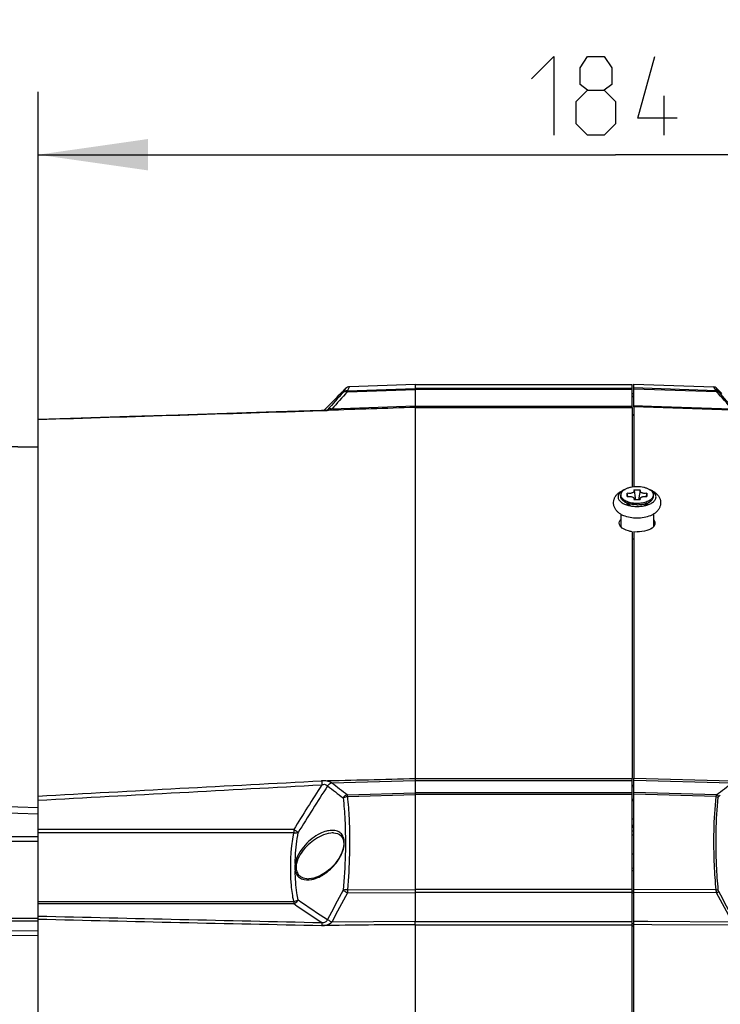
# Model space of a CAD drawing. Header units: millimetres. Extents: x 0 to 420, y 0 to 297.
# Tile 213 of 256: x 243 to 265, y 228 to 259. Entities that reach past the tile are written whole.
import ezdxf

# ---------------------------------------------------------------- set-up
doc = ezdxf.new("R2010")
doc.units = ezdxf.units.MM
doc.header["$LTSCALE"] = 23.1
doc.header["$PDMODE"] = 3
doc.header["$PDSIZE"] = 0.3125
doc.layers.get('0').update_dxf_attribs({"linetype": 'CONTINUOUS'})
doc.layers.get('Defpoints').update_dxf_attribs({"linetype": 'CONTINUOUS'})
for name, color, linetype in [('02___PRT_ALL_AXES', 7, 'CONTINUOUS'), ('AXES', 7, 'CONTINUOUS'), ('DIM_PILOTEES', 7, 'CONTINUOUS')]:
    doc.layers.add(name, color=color, linetype=linetype)
doc.styles.get("Standard").update_dxf_attribs({"font": 'txt', "width": 0.7})
doc.dimstyles.new('DIMSTYLE_3', dxfattribs={"dimtxt": 2.5, "dimasz": 3.5, "dimexe": 2, "dimexo": 0, "dimtad": 1, "dimdec": 0, "dimlfac": 5, "dimdsep": 46, "dimtxsty": 'Standard', "dimblk": '_FILLED', "dimblk1": '_FILLED', "dimblk2": '_FILLED', "dimcen": 0.09, "dimazin": 2, "dimtp": 0.5, "dimtm": 0.5, "dimtfac": 1, "dimtdec": 0, "dimtofl": 0, "dimtmove": 0, "dimatfit": 3, "dimldrblk": '_FILLED', "dimfxl": 0, "dimtolj": 1, "dimarcsym": 0})
doc.dimstyles.new('DIMSTYLE_9', dxfattribs={"dimtxt": 2.5, "dimasz": 3.5, "dimexe": 2, "dimexo": 0, "dimgap": 2.5, "dimtad": 1, "dimdsep": 46, "dimtxsty": 'Standard', "dimblk": '_FILLED', "dimblk1": '_FILLED', "dimblk2": '_FILLED', "dimcen": 0.09, "dimazin": 2, "dimtp": 0.5, "dimtm": 0.5, "dimtfac": 1, "dimtofl": 0, "dimtmove": 0, "dimatfit": 3, "dimldrblk": '_FILLED', "dimfxl": 0, "dimtolj": 1, "dimarcsym": 0})

# ---------------------------------------------------------------- blocks, each defined once
blk = doc.blocks.new('_FILLED')
at = {"color": 0, "linetype": 'ByBlock'}
blk.add_solid([(0, 0), (-1, 0.1429), (-1, -0.1429)], dxfattribs=at)
blk = doc.blocks.new('*D7')
at = {"layer": 'DIM_PILOTEES', "color": 2, "linetype": 'Continuous'}
for p, q in [((237.358, 221.862), (237.358, 264.066)), ((280.48, 226.199), (280.48, 264.066)), ((237.358, 262.066), (258.919, 262.066)), ((280.48, 262.066), (258.919, 262.066))]:
    blk.add_line(p, q, dxfattribs=at)
at = {"layer": 'DIM_PILOTEES', "color": 2, "linetype": 'Continuous', "xscale": 3.5, "yscale": 3.5, "zscale": 3.5, "rotation": 180}
blk.add_blockref('_FILLED', (237.358, 262.066), dxfattribs=at)
at = {"layer": 'DIM_PILOTEES', "color": 2, "linetype": 'Continuous', "xscale": 3.5, "yscale": 3.5, "zscale": 3.5}
blk.add_blockref('_FILLED', (280.48, 262.066), dxfattribs=at)
at = {"layer": 'DIM_PILOTEES', "color": 2, "linetype": 'Continuous', "insert": (258.919, 265.191), "char_height": 2.5, "width": 8.03571, "attachment_point": 2, "line_spacing_factor": 0.9}
blk.add_mtext('{\\ftxt;\\W0.0001;\\H0.0001;\\~}{\\ftxt;\\W2.1428571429;\\H2.5; }{\\ftxt;\\W0.0001;\\H0.0001;\\~}', dxfattribs=at)
blk = doc.blocks.new('*D8')
at = {"layer": 'DIM_PILOTEES', "color": 2, "linetype": 'Continuous'}
for p, q in [((243.739, 246.623), (243.739, 257.046)), ((280.489, 226.199), (280.489, 257.046)), ((243.739, 255.046), (262.114, 255.046)), ((280.489, 255.046), (262.114, 255.046))]:
    blk.add_line(p, q, dxfattribs=at)
at = {"layer": 'DIM_PILOTEES', "color": 2, "linetype": 'Continuous', "xscale": 3.5, "yscale": 3.5, "zscale": 3.5, "rotation": 180}
blk.add_blockref('_FILLED', (243.739, 255.046), dxfattribs=at)
at = {"layer": 'DIM_PILOTEES', "color": 2, "linetype": 'Continuous', "xscale": 3.5, "yscale": 3.5, "zscale": 3.5}
blk.add_blockref('_FILLED', (280.489, 255.046), dxfattribs=at)
at = {"layer": 'DIM_PILOTEES', "color": 2, "linetype": 'Continuous', "insert": (262.114, 258.171), "char_height": 2.5, "width": 8.03571, "attachment_point": 2, "line_spacing_factor": 0.9}
blk.add_mtext('{\\ftxt;\\W0.0001;\\H0.0001;\\~}{\\ftxt;\\W2.1428571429;\\H2.5; }{\\ftxt;\\W0.0001;\\H0.0001;\\~}', dxfattribs=at)
blk = doc.blocks.new('*D16')
at = {"layer": 'Defpoints', "color": 0, "linetype": 'Continuous'}
for p in [(226.593, 260.628), (261.739, 218.743), (214.387, 191.405), (309.09, 191.405)]:
    blk.add_point(p, dxfattribs=at)
at = {"layer": 'DIM_PILOTEES', "color": 0, "linetype": 'Continuous', "lineweight": -2}
for p, q in [((214.387, 191.405), (216.119, 192.405)), ((309.09, 191.405), (310.822, 190.405))]:
    blk.add_line(p, q, dxfattribs=at)
blk.add_arc((261.739, 218.743), 54.677, 333.6683, 206.3317, dxfattribs=at)
at = {"layer": 'DIM_PILOTEES', "color": 0, "linetype": 'Continuous', "lineweight": -2, "xscale": 3.5, "yscale": 3.5, "zscale": 3.5}
for p, rotation in [((214.387, 191.405), 298.1658643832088), ((309.09, 191.405), 241.8341356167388)]:
    blk.add_blockref('_FILLED', p, dxfattribs=dict(at, rotation=rotation))
at = {"layer": 'DIM_PILOTEES', "color": 0, "linetype": 'Continuous', "insert": (267.785, 278.951), "char_height": 2.5, "width": 24.82143, "attachment_point": 2, "rotation": 354.2651, "line_spacing_factor": 0.9}
blk.add_mtext('\\A1;{\\ftxt;\\W0.0001;\\H0.0001;\\~}{\\ftxt;\\W3.5952380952;\\H2.5; }{\\ftxt;\\W0.0001;\\H0.0001;\\~}{\\ftxt;\\W0.0001;\\H0.0001;\\~}{\\ftxt;\\W2.3571428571;\\H2.5; }{\\ftxt;\\W0.0001;\\H0.0001;\\~}{\\ftxt;\\W0.0001;\\H0.0001;\\~}{\\ftxt;\\W0.6666666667;\\H2.5; }{\\ftxt;\\W0.0001;\\H0.0001;\\~}', dxfattribs=at)

msp = doc.modelspace()

# ---------------------------------------------------------------- linework, layer by layer
at = {"color": 7, "linetype": 'Continuous'}
for p, q in [((253.446, 247.4806), (253.5176, 247.6022)), ((253.446, 247.4806), (253.4832, 247.5432)), ((253.4824, 247.5669), (253.4479, 247.5315)), ((253.5175, 247.6019), (253.518, 247.6026)), ((253.5805, 247.5374), (253.652, 247.6606)), ((253.5805, 247.5374), (255.7388, 247.6094)), ((253.5805, 247.5032), (255.7388, 247.5752)), ((255.7388, 247.7335), (253.652, 247.6606)), ((253.652, 247.66), (253.6524, 247.6606)), ((255.7388, 247.7335), (255.7388, 247.6094)), ((262.6388, 247.6094), (255.7388, 247.6094)), ((262.6388, 247.5753), (255.7388, 247.5752)), ((255.7388, 247.5752), (255.7388, 247.0412)), ((262.6388, 247.0059), (262.6388, 247.7335)), ((262.6989, 247.0209), (262.6989, 247.7489)), ((262.6989, 247.7489), (265.2443, 247.66)), ((265.3162, 247.5368), (262.6989, 247.6241)), ((265.3311, 247.5021), (262.6989, 247.59)), ((265.2449, 247.6589), (265.2443, 247.66)), ((265.3162, 247.5368), (265.2443, 247.66)), ((265.2629, 247.6279), (265.2574, 247.6375)), ((265.2784, 247.6014), (265.2629, 247.6279)), ((265.3834, 247.5084), (265.3115, 247.6307)), ((265.4989, 247.4433), (265.3115, 247.6307)), ((262.6388, 247.4434), (262.6989, 247.4434)), ((262.6989, 247.4413), (262.6388, 247.4413)), ((262.6989, 247.4344), (262.6388, 247.4397)), ((262.6989, 247.434), (262.6388, 247.4393)), ((262.6989, 247.3573), (262.6388, 247.3623)), ((262.6989, 247.3334), (262.6388, 247.3384)), ((252.7617, 246.9046), (252.761, 246.9038)), ((252.9447, 246.9106), (252.7612, 246.9044)), ((252.8073, 246.9065), (252.7619, 246.9049)), ((252.834, 246.9078), (252.8767, 246.9508)), ((252.8767, 246.9508), (252.8948, 246.9689)), ((252.9421, 246.9207), (252.951, 246.9287)), ((252.9431, 246.9207), (252.9427, 246.9204)), ((255.7388, 247.0412), (253.0852, 246.9512)), ((255.7388, 247.0412), (262.6388, 247.0412)), ((255.7388, 247.0059), (255.7388, 235.2028)), ((255.7388, 247.0059), (262.6388, 247.0059)), ((263.2567, 247.0372), (262.6989, 247.0561)), ((265.8088, 246.9154), (262.6989, 247.0209)), ((265.8088, 246.9507), (263.2567, 247.0372)), ((243.7388, 190.8632), (243.7388, 246.6236)), ((262.6388, 246.7832), (262.6989, 246.7781)), ((262.6388, 246.7586), (262.6989, 246.7535)), ((243.7388, 245.7435), (241.9835, 245.7721)), ((241.9838, 245.7709), (243.7388, 245.7424)), ((262.6966, 244.3786), (262.901, 244.3786)), ((262.7049, 244.3586), (262.7417, 244.1328)), ((262.8928, 244.3586), (262.856, 244.1328)), ((262.2788, 244.1699), (262.2788, 244.2219)), ((262.4854, 244.1708), (262.4854, 244.273)), ((262.5001, 244.1728), (262.4854, 244.273)), ((262.901, 244.0652), (262.6966, 244.0652)), ((262.7049, 244.0986), (262.7103, 244.0652)), ((262.8928, 244.0986), (262.8873, 244.0652)), ((263.0976, 244.1728), (263.1122, 244.273)), ((263.1122, 244.273), (263.1122, 244.1708)), ((263.3188, 244.1699), (263.3188, 244.2219)), ((262.5539, 243.8928), (262.3743, 244.0198)), ((263.0438, 243.8928), (263.2234, 244.0198)), ((262.2788, 243.6088), (262.2788, 243.2147)), ((263.3188, 243.6089), (263.3188, 243.2094)), ((253.0852, 235.0638), (255.7388, 235.1374)), ((255.7388, 235.2028), (262.6388, 235.2027)), ((255.7388, 235.1374), (255.7388, 234.744)), ((255.7388, 235.1374), (262.6388, 235.1374)), ((262.6388, 225.8005), (262.6388, 235.2027)), ((262.6388, 234.9865), (262.6989, 234.9823)), ((262.6989, 225.8036), (262.6989, 235.2149)), ((262.6989, 235.2149), (265.8088, 235.1288)), ((262.6989, 235.1497), (265.8088, 235.0633)), ((253.5805, 234.6832), (255.7388, 234.744)), ((253.5805, 234.6253), (255.7388, 234.6861)), ((262.6388, 234.7439), (255.7388, 234.744)), ((262.6388, 234.6862), (255.7388, 234.6861)), ((255.7388, 234.6861), (255.7388, 231.6667)), ((262.6388, 234.9406), (262.6989, 234.9364)), ((265.3311, 234.6823), (262.6989, 234.7563)), ((265.3162, 234.6247), (262.6989, 234.6986)), ((265.3984, 234.6307), (265.4475, 234.668)), ((265.3984, 234.6307), (265.4475, 234.6679)), ((262.6989, 234.5273), (262.6388, 234.5315)), ((262.6989, 234.4866), (262.6388, 234.4908)), ((243.7388, 234.267), (241.9838, 234.3171)), ((243.7388, 234.0689), (241.9838, 234.1186)), ((262.6388, 233.9193), (262.6989, 233.9167)), ((262.6388, 233.7184), (262.6989, 233.7158)), ((251.8729, 233.5729), (243.7388, 233.5729)), ((251.8729, 233.4751), (243.7388, 233.4751)), ((251.8729, 233.5729), (251.8729, 233.4751)), ((253.1435, 233.4679), (253.143, 233.4679)), ((262.6989, 233.6577), (262.6388, 233.6577)), ((262.6989, 233.6395), (262.6388, 233.6395)), ((262.6989, 233.394), (262.6388, 233.394)), ((241.9838, 233.3532), (243.7388, 233.3532)), ((241.9838, 233.2079), (243.7388, 233.2079)), ((262.6989, 232.7907), (262.6388, 232.7907)), ((262.6989, 232.3404), (262.6388, 232.343)), ((262.6989, 232.2607), (262.6388, 232.2634)), ((252.356, 232.012), (252.3567, 232.012)), ((253.5805, 231.6555), (255.7388, 231.6667)), ((253.5805, 231.5634), (255.7388, 231.5747)), ((262.6388, 231.6666), (255.7388, 231.6667)), ((262.6388, 231.5748), (255.7388, 231.5747)), ((255.7388, 231.5747), (255.7388, 230.6472)), ((262.6982, 231.6141), (262.6388, 231.6149)), ((262.6986, 231.5495), (262.6388, 231.5503)), ((265.3162, 231.6554), (262.6989, 231.6689)), ((265.3311, 231.5632), (262.6989, 231.5771)), ((243.7388, 231.2816), (251.8729, 231.2816)), ((243.7388, 231.2188), (251.8729, 231.2188)), ((251.8729, 231.2816), (251.8729, 231.2188)), ((241.9838, 230.7604), (243.7388, 230.7604)), ((241.9838, 230.6673), (243.7388, 230.6673)), ((255.7388, 230.6472), (253.0852, 230.6308)), ((255.7388, 230.6473), (262.6388, 230.6472)), ((262.6388, 230.586), (262.6989, 230.5851)), ((263.1393, 230.6471), (262.6989, 230.6498)), ((265.825, 230.6306), (263.1393, 230.6471)), ((241.9838, 230.3426), (243.7388, 230.3637)), ((255.7388, 230.5465), (262.6388, 230.5466)), ((255.7388, 230.5465), (255.7388, 225.4484)), ((262.6388, 230.5155), (262.6989, 230.5145)), ((263.2677, 230.5458), (262.6989, 230.5494)), ((265.866, 230.5297), (263.2677, 230.5458)), ((241.9838, 230.1973), (243.7388, 230.2187))]:
    msp.add_line(p, q, dxfattribs=at)
for points in [[(253.4832, 247.5432), (253.5067, 247.5837), (253.5175, 247.6019)], [(253.652, 247.6606), (253.6197, 247.6568), (253.584, 247.6461), (253.5509, 247.629), (253.5216, 247.6061), (253.5176, 247.6022)], [(253.5805, 247.5374), (253.6177, 247.6), (253.6411, 247.6418), (253.652, 247.66)], [(265.3162, 247.5368), (265.3015, 247.5621), (265.2888, 247.5836)], [(252.7619, 246.9047), (251.3175, 246.86), (249.7494, 246.8113), (248.1921, 246.7629), (246.6458, 246.7147), (245.1104, 246.6667), (243.7388, 246.6236)], [(252.9443, 246.9216), (252.9444, 246.9216), (252.9435, 246.9212), (252.9379, 246.9193), (252.9239, 246.916), (252.902, 246.9128), (252.8741, 246.9101), (252.8418, 246.9081), (252.8073, 246.9065)], [(253.143, 233.4679), (253.1975, 233.4643), (253.27, 233.4479), (253.3314, 233.4189), (253.3812, 233.3782), (253.4196, 233.3264), (253.446, 233.2658), (253.461, 233.1964), (253.4646, 233.1187), (253.4565, 233.0339), (253.436, 232.942), (253.4037, 232.8469), (253.3604, 232.7509), (253.3074, 232.6562), (253.2458, 232.5642), (253.1765, 232.4759), (253.1005, 232.3924), (253.0179, 232.314), (252.9295, 232.2416), (252.834, 232.1753), (252.7276, 232.1146)], [(252.7276, 232.1146), (252.6849, 232.094), (252.5984, 232.0588), (252.5144, 232.0334), (252.4348, 232.0179), (252.3566, 232.012)]]:
    msp.add_lwpolyline(points, dxfattribs=at)
for centre, radius, start, end in [((195.3863, 304.0662), 81.039, 315.205545, 315.780726), ((277.8459, 225.2306), 32.9375, 137.45192, 138.74201), ((265.2408, 247.56), 0.1, 45, 88), ((241.1172, 225.3396), 32.8251, 41.17436, 42.46712), ((241.2361, 225.3803), 32.7519, 41.16519, 42.46104), ((277.6078, 225.3123), 32.7907, 137.46376, 138.75937), ((252.8784, 246.9923), 0.0966, 312.12544, 318.75386), ((254.2926, 242.7578), 8.5602, 8.7847, 9.24288), ((271.3051, 242.7578), 8.5602, 170.75712, 171.2153), ((262.5593, 243.9101), 0.0805, 180.01944, 187.37156), ((262.7987, 244.9952), 1.0333, 266.00099, 270.00546), ((262.7989, 244.9952), 1.0333, 269.99454, 273.99901), ((263.0383, 243.9101), 0.0805, 352.62844, 359.98056), ((315.8617, 194.3641), 75.0459, 147.217764, 148.502401), ((316.2974, 193.9518), 75.4635, 147.080163, 148.412739), ((287.4839, 236.9412), 34.77, 182.98461, 183.20446), ((269.5326, 255.8482), 26.6668, 231.55171, 232.89747), ((269.6036, 256.0491), 26.7066, 231.79207, 233.13218), ((249.3536, 255.9227), 26.5789, 306.95132, 308.29545), ((252.0538, 233.3578), 1.4367, 301.04731, 305.14051), ((252.2768, 232.8409), 0.8712, 281.20366, 285.31139), ((252.2493, 232.9415), 0.9754, 285.3115, 289.23355), ((252.1136, 233.2585), 1.3207, 296.95866, 301.04879), ((301.6436, 205.5435), 54.8111, 151.56292, 152.66948), ((301.682, 205.4174), 54.7483, 151.47334, 152.57841), ((259.0884, 231.6095), 5.5081, 179.5209, 180.4791), ((271.5745, 231.6207), 15.8346, 179.83346, 180.16654), ((265.8012, 231.6889), 0.4865, 191.05733, 194.9712), ((217.2589, 205.5093), 54.6786, 27.35078, 28.45656), ((217.2778, 205.572), 54.7104, 27.30503, 28.41182), ((278.084, 269.0714), 46.0417, 235.29919, 236.6433), ((278.3808, 269.7423), 46.5866, 235.53046, 236.91637), ((240.2103, 230.5969), 15.5274, 359.81418, 0.18582)]:
    msp.add_arc(centre, radius, start, end, dxfattribs=at)
for points in [[(253.5805, 247.5374), (253.5318, 247.5363), (253.4806, 247.5148), (253.446, 247.4807)], [(265.3162, 247.5368), (265.3405, 247.5362), (265.3661, 247.5255), (265.3834, 247.5084)], [(243.7388, 246.623), (246.7463, 246.7173), (249.7537, 246.8115), (252.7612, 246.9044)], [(255.7388, 247.0059), (254.8074, 246.9744), (253.8761, 246.9426), (252.9447, 246.9106)], [(253.0328, 246.9296), (253.0509, 246.9348), (253.0688, 246.9418), (253.0852, 246.9512)], [(243.7388, 234.5091), (246.7485, 234.6733), (249.7582, 234.836), (252.768, 234.9976)], [(252.951, 234.9635), (252.981, 235.0106), (253.031, 235.0502), (253.0852, 235.0638)], [(253.5805, 234.6832), (253.5259, 234.6685), (253.4752, 234.6283), (253.446, 234.5799)], [(265.3311, 234.6823), (265.3585, 234.6752), (265.3835, 234.6547), (265.3984, 234.6307)], [(265.3162, 234.6247), (265.3397, 234.6227), (265.3639, 234.6155), (265.3834, 234.6021)], [(265.3834, 234.6021), (265.3844, 234.6112), (265.3908, 234.6262), (265.3997, 234.6242)], [(253.08, 233.5498), (253.0452, 233.5488), (253.0104, 233.5448), (252.9761, 233.5386)], [(251.9605, 232.2722), (251.9476, 232.2704), (251.9289, 232.2674), (251.9254, 232.2548)], [(252.5706, 232.0205), (252.6191, 232.0374), (252.6665, 232.058), (252.7123, 232.0812)], [(265.3162, 231.6554), (265.3283, 231.6562), (265.3405, 231.6562), (265.3526, 231.6552)], [(265.3237, 231.5956), (265.3198, 231.6153), (265.3172, 231.6353), (265.3162, 231.6554)], [(265.3526, 231.6552), (265.363, 231.6543), (265.3734, 231.6527), (265.3834, 231.6497)], [(265.3984, 231.6035), (265.3907, 231.6177), (265.3849, 231.6336), (265.3834, 231.6497)], [(243.7388, 230.8216), (246.7485, 230.752), (249.7583, 230.683), (252.768, 230.6144)]]:
    msp.add_open_spline(points, degree=3, dxfattribs=at)
for points, knots in [([(253.446, 247.4807), (253.4539, 247.488), (253.4935, 247.5143), (253.5457, 247.5124), (253.5805, 247.5032)], [0, 0, 0, 0, 0.2301575, 1, 1, 1, 1]), ([(253.5805, 247.5032), (253.5804, 247.5073), (253.5803, 247.5187), (253.58, 247.5301), (253.5805, 247.5374)], [0, 0, 0, 0, 0.3602353, 1, 1, 1, 1]), ([(255.74, 247.6094), (255.74, 247.6079), (255.7364, 247.5968), (255.74, 247.5851), (255.74, 247.5752)], [0, 0, 0, 0, 0.1385231, 1, 1, 1, 1]), ([(265.3311, 247.5021), (265.3293, 247.5062), (265.3242, 247.5177), (265.3187, 247.5291), (265.3162, 247.5368)], [0, 0, 0, 0, 0.3584859, 1, 1, 1, 1]), ([(265.3311, 247.5021), (265.3375, 247.5039), (265.3601, 247.5083), (265.3861, 247.5021), (265.3984, 247.4908)], [0, 0, 0, 0, 0.2822565, 1, 1, 1, 1]), ([(265.3984, 247.4908), (265.3965, 247.4928), (265.3915, 247.4986), (265.3859, 247.5041), (265.3834, 247.5084)], [0, 0, 0, 0, 0.3520845, 1, 1, 1, 1]), ([(252.7613, 246.9045), (252.785, 246.9053), (252.8756, 246.9089), (252.9682, 246.9109), (253.0328, 246.9296)], [0, 0, 0, 0, 0.2602375, 1, 1, 1, 1]), ([(253.0852, 246.9512), (253.0726, 246.9546), (253.0272, 246.9631), (252.9758, 246.9508), (252.951, 246.9287)], [0, 0, 0, 0, 0.2810681, 1, 1, 1, 1]), ([(255.7377, 247.0412), (255.7377, 247.0368), (255.7395, 247.025), (255.7379, 247.0132), (255.7377, 247.0059)], [0, 0, 0, 0, 0.3802082, 1, 1, 1, 1]), ([(262.7988, 243.4807), (262.7244, 243.4807), (262.5792, 243.4933), (262.4064, 243.5419), (262.2844, 243.6023), (262.2045, 243.6576), (262.1366, 243.725), (262.0844, 243.8048), (262.0525, 243.8953), (262.0451, 243.9915), (262.0634, 244.086), (262.1046, 244.1724), (262.1641, 244.2469), (262.2375, 244.309), (262.3218, 244.3595), (262.3829, 244.3857), (262.4147, 244.3973)], [0, 0, 0, 0, 0.1406804, 0.2736685, 0.3363822, 0.3970222, 0.4565463, 0.5159428, 0.5757432, 0.6358756, 0.6959114, 0.7555234, 0.814881, 0.8747612, 0.9361978, 1, 1, 1, 1]), ([(262.3709, 244.3693), (262.3448, 244.3562), (262.2976, 244.3281), (262.2403, 244.2762), (262.2035, 244.2184), (262.1948, 244.1761), (262.1948, 244.1561)], [0, 0, 0, 0, 0.3024498, 0.5653128, 0.7933012, 1, 1, 1, 1]), ([(262.4146, 244.3971), (262.3944, 244.386), (262.3577, 244.3623), (262.3136, 244.3194), (262.2855, 244.2722), (262.2788, 244.2381), (262.2788, 244.2219)], [0, 0, 0, 0, 0.2994087, 0.5610766, 0.7902747, 1, 1, 1, 1]), ([(262.7988, 244.4819), (262.7285, 244.4819), (262.625, 244.4717), (262.4974, 244.436), (262.4404, 244.4112), (262.4146, 244.3971)], [0, 0, 0, 0, 0.5321938, 0.7776926, 1, 1, 1, 1]), ([(262.7049, 244.3586), (262.706, 244.3518), (262.7045, 244.3367), (262.6914, 244.3163), (262.6695, 244.2989), (262.6403, 244.2848), (262.6053, 244.2746), (262.5531, 244.2669), (262.5122, 244.2684), (262.4854, 244.273)], [0, 0, 0, 0, 0.078804, 0.1665019, 0.2715169, 0.395713, 0.5365123, 0.6887491, 1, 1, 1, 1]), ([(262.6966, 244.3786), (262.6977, 244.377), (262.7015, 244.3708), (262.704, 244.3639), (262.7049, 244.3586)], [0, 0, 0, 0, 0.2634936, 1, 1, 1, 1]), ([(263.183, 244.3971), (263.1572, 244.4112), (263.1002, 244.436), (262.9726, 244.4717), (262.8692, 244.4819), (262.7988, 244.4819)], [0, 0, 0, 0, 0.2223183, 0.4678192, 1, 1, 1, 1]), ([(263.1829, 244.3973), (263.2147, 244.3858), (263.2758, 244.3596), (263.3601, 244.309), (263.4335, 244.247), (263.4931, 244.1724), (263.5343, 244.0861), (263.5525, 243.9916), (263.5452, 243.8954), (263.5133, 243.8049), (263.4611, 243.725), (263.3932, 243.6576), (263.3133, 243.6023), (263.1913, 243.5419), (263.0185, 243.4933), (262.8733, 243.4807), (262.7988, 243.4807)], [0, 0, 0, 0, 0.0637998, 0.1252312, 0.1851042, 0.2444533, 0.3040584, 0.3640885, 0.4242212, 0.4840296, 0.5434348, 0.6029664, 0.6636099, 0.7263269, 0.8593188, 1, 1, 1, 1]), ([(263.1122, 244.273), (263.0855, 244.2684), (263.0446, 244.2669), (262.9924, 244.2746), (262.9573, 244.2848), (262.9281, 244.2989), (262.9063, 244.3163), (262.8931, 244.3367), (262.8917, 244.3518), (262.8928, 244.3586)], [0, 0, 0, 0, 0.3112509, 0.4634877, 0.604287, 0.7284831, 0.8334981, 0.921196, 1, 1, 1, 1]), ([(262.8928, 244.3586), (262.8931, 244.3603), (262.8947, 244.3674), (262.898, 244.374), (262.901, 244.3786)], [0, 0, 0, 0, 0.2398314, 1, 1, 1, 1]), ([(263.3188, 244.2219), (263.3188, 244.2381), (263.3122, 244.2722), (263.2841, 244.3194), (263.2399, 244.3623), (263.2033, 244.386), (263.183, 244.3971)], [0, 0, 0, 0, 0.2097136, 0.4389068, 0.7005793, 1, 1, 1, 1]), ([(263.4029, 244.1561), (263.4029, 244.1761), (263.3941, 244.2184), (263.3574, 244.2762), (263.3001, 244.3281), (263.2529, 244.3562), (263.2268, 244.3693)], [0, 0, 0, 0, 0.2066988, 0.4346872, 0.6975502, 1, 1, 1, 1]), ([(262.1948, 244.1561), (262.1948, 244.1405), (262.1999, 244.1081), (262.2223, 244.0619), (262.2583, 244.0187), (262.2887, 243.9937), (262.3056, 243.9817)], [0, 0, 0, 0, 0.2186125, 0.4516966, 0.7101465, 1, 1, 1, 1]), ([(262.2788, 244.2219), (262.2788, 244.2062), (262.285, 244.1733), (262.3113, 244.1275), (262.3528, 244.0856), (262.4079, 244.0483), (262.4751, 244.0166), (262.5811, 243.982), (262.6674, 243.9685), (262.7267, 243.9644)], [0, 0, 0, 0, 0.0844865, 0.1763665, 0.2806957, 0.3996762, 0.5332527, 0.6798004, 1, 1, 1, 1]), ([(262.3743, 244.0198), (262.3597, 244.0301), (262.3335, 244.0516), (262.3026, 244.0888), (262.2833, 244.1285), (262.2788, 244.1565), (262.2788, 244.1699)], [0, 0, 0, 0, 0.2898538, 0.5483021, 0.7813903, 1, 1, 1, 1]), ([(262.4854, 244.1708), (262.51, 244.1749), (262.5476, 244.1767), (262.5961, 244.1708), (262.6295, 244.1626), (262.6585, 244.1508), (262.6817, 244.1361), (262.6981, 244.1188), (262.7038, 244.1052), (262.7049, 244.0986)], [0, 0, 0, 0, 0.3011188, 0.4499311, 0.5899354, 0.7164934, 0.8265686, 0.9197928, 1, 1, 1, 1]), ([(262.7049, 244.0986), (262.7058, 244.093), (262.7053, 244.081), (262.7, 244.0702), (262.6966, 244.0652)], [0, 0, 0, 0, 0.4828476, 1, 1, 1, 1]), ([(262.871, 243.9644), (262.9302, 243.9685), (263.0165, 243.982), (263.1226, 244.0166), (263.1897, 244.0483), (263.2449, 244.0856), (263.2864, 244.1275), (263.3126, 244.1733), (263.3188, 244.2062), (263.3188, 244.2219)], [0, 0, 0, 0, 0.3201996, 0.4667473, 0.6003238, 0.7193043, 0.8236335, 0.9155135, 1, 1, 1, 1]), ([(262.901, 244.0652), (262.8976, 244.0702), (262.8924, 244.081), (262.8919, 244.093), (262.8928, 244.0986)], [0, 0, 0, 0, 0.5171524, 1, 1, 1, 1]), ([(262.8928, 244.0986), (262.8939, 244.1052), (262.8996, 244.1188), (262.916, 244.1361), (262.9392, 244.1508), (262.9681, 244.1626), (263.0016, 244.1708), (263.0501, 244.1767), (263.0877, 244.1749), (263.1122, 244.1708)], [0, 0, 0, 0, 0.0802072, 0.1734314, 0.2835066, 0.4100646, 0.5500689, 0.6988812, 1, 1, 1, 1]), ([(263.2234, 244.0198), (263.238, 244.0301), (263.2642, 244.0516), (263.2951, 244.0888), (263.3144, 244.1285), (263.3188, 244.1565), (263.3188, 244.1699)], [0, 0, 0, 0, 0.2898538, 0.5483021, 0.7813903, 1, 1, 1, 1]), ([(263.2921, 243.9817), (263.309, 243.9937), (263.3394, 244.0187), (263.3753, 244.0619), (263.3977, 244.1081), (263.4029, 244.1405), (263.4029, 244.1561)], [0, 0, 0, 0, 0.2898535, 0.5483034, 0.7813875, 1, 1, 1, 1]), ([(262.3056, 243.9817), (262.3356, 243.9605), (262.4056, 243.9232), (262.5241, 243.884), (262.6576, 243.8596), (262.7511, 243.8541), (262.7988, 243.8541)], [0, 0, 0, 0, 0.2136159, 0.4571099, 0.7227132, 1, 1, 1, 1]), ([(262.7988, 243.9099), (262.7578, 243.9099), (262.6772, 243.9146), (262.5623, 243.9357), (262.4603, 243.9694), (262.4001, 244.0015), (262.3743, 244.0198)], [0, 0, 0, 0, 0.2772921, 0.5428897, 0.7863831, 1, 1, 1, 1]), ([(262.4788, 243.9101), (262.4788, 243.9127), (262.4794, 243.9234), (262.482, 243.9339), (262.485, 243.9414)], [0, 0, 0, 0, 0.2460254, 1, 1, 1, 1]), ([(262.5866, 243.8733), (262.5837, 243.8748), (262.5724, 243.8807), (262.5616, 243.8874), (262.5539, 243.8928)], [0, 0, 0, 0, 0.260487, 1, 1, 1, 1]), ([(262.7988, 243.9099), (262.8399, 243.9099), (262.9204, 243.9146), (263.0353, 243.9357), (263.1373, 243.9694), (263.1976, 244.0015), (263.2234, 244.0198)], [0, 0, 0, 0, 0.2772921, 0.5428897, 0.7863831, 1, 1, 1, 1]), ([(262.7988, 243.8541), (262.8466, 243.8541), (262.9401, 243.8596), (263.0736, 243.884), (263.1921, 243.9232), (263.262, 243.9605), (263.2921, 243.9817)], [0, 0, 0, 0, 0.2772868, 0.5428901, 0.7863841, 1, 1, 1, 1]), ([(263.011, 243.8733), (263.014, 243.8748), (263.0253, 243.8807), (263.0361, 243.8874), (263.0438, 243.8928)], [0, 0, 0, 0, 0.260487, 1, 1, 1, 1]), ([(263.1127, 243.9414), (263.1137, 243.9388), (263.1172, 243.9287), (263.1188, 243.918), (263.1188, 243.9101)], [0, 0, 0, 0, 0.2566643, 1, 1, 1, 1]), ([(243.7388, 234.6405), (245.2425, 234.7229), (248.2496, 234.8909), (251.2575, 235.0445), (252.7612, 235.1255)], [0, 0, 0, 0, 0.5000014, 1, 1, 1, 1]), ([(252.7612, 235.1255), (253.2574, 235.1393), (254.2502, 235.1575), (255.2426, 235.189), (255.7388, 235.2028)], [0, 0, 0, 0, 0.4999787, 1, 1, 1, 1]), ([(253.0852, 235.0638), (253.0358, 235.0823), (252.9314, 235.1212), (252.8192, 235.1281), (252.7613, 235.1257)], [0, 0, 0, 0, 0.4764693, 1, 1, 1, 1]), ([(252.7682, 234.9979), (252.8018, 235.0119), (252.875, 235.0274), (252.9278, 234.9813), (252.951, 234.9635)], [0, 0, 0, 0, 0.5546909, 1, 1, 1, 1]), ([(255.7377, 235.2028), (255.7377, 235.1961), (255.7397, 235.1743), (255.7378, 235.1525), (255.7377, 235.1374)], [0, 0, 0, 0, 0.3063903, 1, 1, 1, 1]), ([(253.5805, 234.6253), (253.5804, 234.6311), (253.5803, 234.6505), (253.5802, 234.6698), (253.5805, 234.6832)], [0, 0, 0, 0, 0.3038367, 1, 1, 1, 1]), ([(255.74, 234.744), (255.74, 234.7402), (255.7372, 234.721), (255.7399, 234.7017), (255.74, 234.6861)], [0, 0, 0, 0, 0.1929747, 1, 1, 1, 1]), ([(265.3162, 234.6247), (265.3165, 234.6307), (265.3185, 234.6504), (265.3236, 234.6705), (265.3311, 234.6823)], [0, 0, 0, 0, 0.2988662, 1, 1, 1, 1]), ([(253.446, 234.5799), (253.4552, 234.5862), (253.4965, 234.61), (253.5441, 234.622), (253.5805, 234.6253)], [0, 0, 0, 0, 0.2335849, 1, 1, 1, 1]), ([(253.446, 234.5799), (253.4704, 234.3519), (253.5453, 233.3749), (253.5137, 232.3913), (253.446, 231.6442)], [0, 0, 0, 0, 0.2340976, 1, 1, 1, 1]), ([(253.5805, 234.6253), (253.6049, 234.3947), (253.6798, 233.4063), (253.6481, 232.4114), (253.5805, 231.6555)], [0, 0, 0, 0, 0.2340484, 1, 1, 1, 1]), ([(265.3162, 231.6554), (265.2926, 231.9169), (265.2244, 232.9051), (265.2392, 233.9008), (265.3162, 234.6247)], [0, 0, 0, 0, 0.2650792, 1, 1, 1, 1]), ([(265.3834, 231.6497), (265.3599, 231.9097), (265.2916, 232.8922), (265.3064, 233.8823), (265.3834, 234.6021)], [0, 0, 0, 0, 0.2650631, 1, 1, 1, 1]), ([(251.8729, 231.2816), (251.8404, 231.4535), (251.7396, 232.1808), (251.7813, 232.9242), (251.8729, 233.4751)], [0, 0, 0, 0, 0.2385206, 1, 1, 1, 1]), ([(252.0143, 233.4792), (252.005, 233.4856), (251.9597, 233.5194), (251.9123, 233.5505), (251.8729, 233.5729)], [0, 0, 0, 0, 0.1986638, 1, 1, 1, 1]), ([(251.8729, 233.4751), (251.8859, 233.4733), (251.9328, 233.4685), (251.9813, 233.4702), (252.0143, 233.4792)], [0, 0, 0, 0, 0.2770471, 1, 1, 1, 1]), ([(251.9186, 232.4915), (251.9202, 232.5726), (251.9334, 232.9034), (251.9725, 233.233), (252.0143, 233.4793)], [0, 0, 0, 0, 0.2451492, 1, 1, 1, 1]), ([(252.7123, 233.448), (252.5331, 233.3597), (252.1966, 233.0916), (251.9602, 232.7113), (251.9186, 232.4915)], [0, 0, 0, 0, 0.4717787, 1, 1, 1, 1]), ([(252.9761, 233.5386), (252.9543, 233.5346), (252.8634, 233.5139), (252.776, 233.4793), (252.7123, 233.448)], [0, 0, 0, 0, 0.238067, 1, 1, 1, 1]), ([(253.143, 233.4679), (253.1117, 233.4681), (252.9776, 233.4589), (252.8476, 233.4162), (252.7542, 233.3738)], [0, 0, 0, 0, 0.234143, 1, 1, 1, 1]), ([(252.8808, 232.183), (252.9932, 232.262), (253.2062, 232.4596), (253.4027, 232.7705), (253.4835, 233.0504), (253.4867, 233.2471), (253.4253, 233.4078), (253.3465, 233.4778), (253.3053, 233.5008)], [0, 0, 0, 0, 0.2603684, 0.5444377, 0.6842748, 0.8081316, 0.9106631, 1, 1, 1, 1]), ([(253.3053, 233.5008), (253.2553, 233.5286), (253.1773, 233.5487), (253.1001, 233.5503), (253.08, 233.5498)], [0, 0, 0, 0, 0.7399425, 1, 1, 1, 1]), ([(252.7542, 233.3738), (252.5793, 233.2942), (252.2479, 233.0539), (252.0032, 232.699), (251.9605, 232.4907)], [0, 0, 0, 0, 0.4747635, 1, 1, 1, 1]), ([(251.9186, 232.4915), (251.9154, 232.4708), (251.9054, 232.3923), (251.9083, 232.312), (251.9186, 232.2548)], [0, 0, 0, 0, 0.2647365, 1, 1, 1, 1]), ([(251.9605, 232.4907), (251.9506, 232.4924), (251.939, 232.4959), (251.9264, 232.4915), (251.9254, 232.4899)], [0, 0, 0, 0, 0.8418027, 1, 1, 1, 1]), ([(251.9605, 232.4907), (251.9566, 232.4715), (251.944, 232.3994), (251.9475, 232.3241), (251.9605, 232.2722)], [0, 0, 0, 0, 0.2688295, 1, 1, 1, 1]), ([(252.0143, 231.335), (252, 231.4091), (251.9481, 231.7132), (251.9233, 232.0218), (251.9186, 232.2548)], [0, 0, 0, 0, 0.2445522, 1, 1, 1, 1]), ([(251.9186, 232.2548), (251.9318, 232.1978), (251.981, 232.0925), (252.167, 231.9639), (252.3403, 231.9655), (252.4461, 231.9864)], [0, 0, 0, 0, 0.2678291, 0.5061891, 1, 1, 1, 1]), ([(251.9605, 232.2722), (251.9716, 232.228), (252.0096, 232.1463), (252.1426, 232.0342), (252.2731, 232.0113), (252.356, 232.012)], [0, 0, 0, 0, 0.2682769, 0.5116944, 1, 1, 1, 1]), ([(253.5805, 231.6555), (253.5681, 231.6563), (253.5231, 231.6576), (253.4774, 231.6535), (253.446, 231.6442)], [0, 0, 0, 0, 0.2750499, 1, 1, 1, 1]), ([(253.446, 231.6442), (253.455, 231.6384), (253.4983, 231.609), (253.5434, 231.5823), (253.5805, 231.5634)], [0, 0, 0, 0, 0.2045607, 1, 1, 1, 1]), ([(265.3311, 231.5632), (265.3376, 231.5667), (265.3605, 231.5794), (265.383, 231.5928), (265.3984, 231.6035)], [0, 0, 0, 0, 0.2826784, 1, 1, 1, 1]), ([(251.8729, 231.2188), (251.8871, 231.2227), (251.9451, 231.2453), (251.9922, 231.2933), (252.0143, 231.335)], [0, 0, 0, 0, 0.2377475, 1, 1, 1, 1]), ([(252.0143, 231.335), (252.0048, 231.328), (251.9615, 231.3012), (251.9114, 231.2865), (251.8729, 231.2816)], [0, 0, 0, 0, 0.2338886, 1, 1, 1, 1]), ([(243.7388, 230.7258), (245.2425, 230.6906), (248.2498, 230.6162), (251.2575, 230.5569), (252.7612, 230.5223)], [0, 0, 0, 0, 0.4999862, 1, 1, 1, 1]), ([(252.7682, 230.6144), (252.7675, 230.6086), (252.7641, 230.5759), (252.7623, 230.5432), (252.761, 230.5164)], [0, 0, 0, 0, 0.1803236, 1, 1, 1, 1]), ([(252.7613, 230.5222), (252.8195, 230.5217), (252.9371, 230.5322), (253.0433, 230.5909), (253.0852, 230.6308)], [0, 0, 0, 0, 0.5014679, 1, 1, 1, 1]), ([(252.951, 230.7085), (252.9337, 230.6756), (252.8862, 230.6093), (252.804, 230.608), (252.7682, 230.6143)], [0, 0, 0, 0, 0.5059138, 1, 1, 1, 1]), ([(253.0852, 230.6308), (253.0722, 230.6376), (253.0267, 230.662), (252.9817, 230.6878), (252.951, 230.7085)], [0, 0, 0, 0, 0.2818313, 1, 1, 1, 1]), ([(255.7388, 230.5465), (255.2426, 230.5435), (254.25, 230.5418), (253.2575, 230.5253), (252.7612, 230.5223)], [0, 0, 0, 0, 0.4999815, 1, 1, 1, 1])]:
    msp.add_open_spline(points, degree=3, knots=knots, dxfattribs=at)
at = {"layer": '02___PRT_ALL_AXES', "color": 7, "linetype": 'Continuous'}
for p, q in [((253.5176, 247.6022), (253.4824, 247.567)), ((255.7388, 247.7335), (262.6388, 247.7335)), ((262.6388, 247.0059), (262.6388, 244.4692)), ((262.6989, 247.0209), (262.6989, 244.4768)), ((262.6388, 243.0518), (262.6388, 235.2027)), ((262.6989, 243.0533), (262.6989, 235.2149)), ((262.6989, 243.0533), (262.7989, 243.0503)), ((262.6989, 233.5234), (262.6388, 233.5234))]:
    msp.add_line(p, q, dxfattribs=at)
for centre, radius, start, end in [((262.8757, 243.8741), 1.0708, 257.22003, 259.36918), ((262.8798, 243.8957), 1.0928, 259.36424, 260.46677)]:
    msp.add_arc(centre, radius, start, end, dxfattribs=at)
for points, knots in [([(262.2288, 243.3299), (262.2288, 243.3603), (262.2438, 243.4027), (262.2696, 243.4355), (262.2773, 243.4441)], [0, 0, 0, 0, 0.7255111, 1, 1, 1, 1]), ([(263.3206, 243.4384), (263.3283, 243.4296), (263.3539, 243.3962), (263.3689, 243.3536), (263.3689, 243.323)], [0, 0, 0, 0, 0.2755573, 1, 1, 1, 1]), ([(262.2772, 243.2143), (262.2695, 243.2231), (262.2439, 243.2566), (262.2288, 243.2993), (262.2288, 243.3299)], [0, 0, 0, 0, 0.2756188, 1, 1, 1, 1]), ([(262.6388, 243.0518), (262.6003, 243.0577), (262.471, 243.0852), (262.3391, 243.1431), (262.2772, 243.2143)], [0, 0, 0, 0, 0.2923951, 1, 1, 1, 1]), ([(263.3207, 243.209), (263.2671, 243.1486), (263.0889, 243.0659), (262.9035, 243.0471), (262.7989, 243.0503)], [0, 0, 0, 0, 0.4355509, 1, 1, 1, 1]), ([(263.3689, 243.323), (263.3689, 243.2927), (263.3541, 243.2503), (263.3283, 243.2175), (263.3207, 243.209)], [0, 0, 0, 0, 0.725644, 1, 1, 1, 1])]:
    msp.add_open_spline(points, degree=3, knots=knots, dxfattribs=at)
at = {"layer": 'AXES', "color": 7, "linetype": 'Continuous'}
for p, q in [((262.4988, 243.9317), (262.4988, 243.8941)), ((263.0988, 243.9317), (263.0988, 243.8941))]:
    msp.add_line(p, q, dxfattribs=at)
at = {"layer": 'DIM_PILOTEES', "color": 2, "linetype": 'Continuous'}
msp.add_line((263.6614, 255.6711), (263.6614, 256.9211), dxfattribs=at)
for points in [[(259.4352, 257.4569), (260.1495, 258.1711), (260.1495, 255.6711)], [(261.221, 257.0997), (260.9829, 257.2783), (260.9829, 257.814), (261.221, 258.1711), (261.7567, 258.1711), (261.9948, 257.814), (261.9948, 257.2783), (261.7567, 257.0997), (262.1138, 256.7426), (262.1138, 256.0283), (261.7567, 255.6711), (261.221, 255.6711), (260.8638, 256.0283)], [(264.0781, 256.2069), (262.8281, 256.2069), (263.3638, 258.1711)], [(260.8638, 256.0283), (260.8638, 256.7426), (261.221, 257.0997), (261.7567, 257.0997)]]:
    msp.add_lwpolyline(points, dxfattribs=at)

# ---------------------------------------------------------------- dimensions: what is measured, and where the dimension line sits
dim = msp.add_angular_dim_3p(base=(226.5932, 260.6283), center=(261.7388, 218.7434), p1=(309.0904, 191.405), p2=(214.3873, 191.405), text='{\\ftxt;\\W0.0001;\\H0.0001;\\~}{\\ftxt;\\W3.5952380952;\\H2.5; }{\\ftxt;\\W0.0001;\\H0.0001;\\~}{\\ftxt;\\W0.0001;\\H0.0001;\\~}{\\ftxt;\\W2.3571428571;\\H2.5; }{\\ftxt;\\W0.0001;\\H0.0001;\\~}{\\ftxt;\\W0.0001;\\H0.0001;\\~}{\\ftxt;\\W0.6666666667;\\H2.5; }{\\ftxt;\\W0.0001;\\H0.0001;\\~}', dimstyle='DIMSTYLE_9', dxfattribs=at)
dim.commit()
dim.dimension.update_dxf_attribs({"geometry": '*D16', "text_midpoint": (267.2024, 273.1466), "dimtype": 165})
for base, p1, p2, picture, middle in [((280.4801, 262.0659), (237.3576, 221.8616), (280.4801, 226.1986), '*D7', (258.5617, 262.0659)), ((280.4888, 255.0461), (243.7388, 246.623), (280.4888, 226.1986), '*D8', (261.7567, 255.0461))]:
    dim = msp.add_linear_dim(base=base, p1=p1, p2=p2, text='{\\ftxt;\\W0.0001;\\H0.0001;\\~}{\\ftxt;\\W2.1428571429;\\H2.5; }{\\ftxt;\\W0.0001;\\H0.0001;\\~}', dimstyle='DIMSTYLE_3', dxfattribs=at)
    dim.commit()
    dim.dimension.update_dxf_attribs({"geometry": picture, "text_midpoint": middle, "dimtype": 160})

doc.saveas('drawing.dxf')
